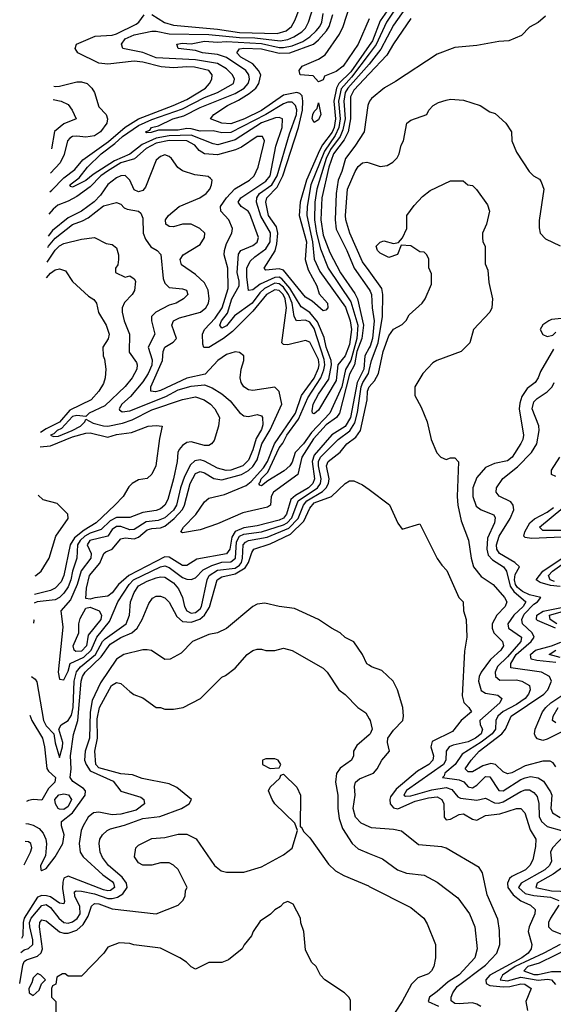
# Model space of a CAD drawing. Header units: inches. Extents: x 2348352 to 2479776, y 460422 to 613655.
# Tile 110 of 256: x 2348409 to 2350838, y 523698 to 528181. Entities that reach past the tile are written whole.
import ezdxf

# ---------------------------------------------------------------- set-up
doc = ezdxf.new("R2010")
doc.units = ezdxf.units.IN
doc.header["$MEASUREMENT"] = 0
doc.layers.add('C3542', color=7, linetype='Continuous')
doc.layers.add('C3552', color=7, linetype='Continuous')

msp = doc.modelspace()

# ---------------------------------------------------------------- linework, layer by layer
at = {"layer": 'C3542', "color": 4}
for points, elevation in [([(2350000, 528185.5), (2349949.2, 528070), (2349882, 527970), (2349850, 527945.1), (2349796.3, 527923.7), (2349790, 527908), (2349770, 527898), (2349745.2, 527925.2), (2349686, 527930), (2349682, 527950), (2349695.3, 527970), (2349770, 528001.6), (2349799.1, 528020.9), (2349864.8, 528115.2), (2349881.4, 528150), (2349910, 528239.3), (2349934.4, 528285.6), (2349968.4, 528370), (2349988.7, 528470), (2349997, 528483), (2350000, 528486)], 96), ([(2350000, 527978.9), (2349903.2, 527870), (2349890.9, 527850), (2349885, 527810), (2349890.1, 527730), (2349880.3, 527679.7), (2349867.6, 527650), (2349823.6, 527590), (2349803.8, 527550), (2349761.3, 527410), (2349753.1, 527350), (2349750.9, 527270), (2349759.8, 527210), (2349778.1, 527138.1), (2349813.8, 527050), (2349916.6, 526896.6), (2349948.1, 526790), (2349944.5, 526730), (2349916.4, 526630), (2349891.7, 526588.3), (2349874.8, 526510), (2349820.2, 526390), (2349738.1, 526301.9), (2349701.5, 526250), (2349663.7, 526210), (2349650, 526166.6), (2349639.5, 526150), (2349612.7, 526127.3), (2349538.7, 526081.3), (2349510, 526058), (2349501.6, 526061.6), (2349498, 526070), (2349504.2, 526075.8), (2349507.6, 526090), (2349538.3, 526121.7), (2349590, 526231.7), (2349607.1, 526252.9), (2349625.3, 526290), (2349678.3, 526361.7), (2349721.3, 526458.7), (2349779.5, 526550), (2349793.8, 526586.2), (2349797.9, 526610), (2349794.6, 526634.6), (2349750, 526775.8), (2349730, 526804.4), (2349710, 526812.6), (2349669.7, 526809.7), (2349658.9, 526830), (2349649.2, 526890), (2349633.3, 526930), (2349610, 526963.7), (2349590, 526978.8), (2349570, 526981.2), (2349523.1, 526956.9), (2349502.1, 526937.9), (2349467.1, 526890), (2349386.5, 526833.5), (2349350, 526786.6), (2349330, 526776), (2349320.7, 526790), (2349327.4, 526810), (2349354.9, 526845.1), (2349375.2, 526910), (2349408.7, 526970), (2349408.6, 526990), (2349399.3, 527030), (2349405.9, 527114.1), (2349416, 527130), (2349470, 527153), (2349490, 527168.2), (2349496.2, 527190), (2349457.4, 527297.4), (2349449.7, 527309.7), (2349417.2, 527330), (2349403.7, 527350), (2349416, 527370), (2349530, 527446), (2349549.8, 527470), (2349575.3, 527604.7), (2349604, 527690), (2349605.2, 527730), (2349590, 527736.3), (2349574, 527734), (2349510, 527711.4), (2349390, 527634), (2349311.8, 527611.8), (2349290, 527616.2), (2349190, 527655.9), (2349090, 527651.7), (2349030, 527642.5), (2348966.9, 527613.1), (2348911, 527569), (2348841, 527539), (2348743.9, 527476.1), (2348710, 527448.5), (2348650, 527419.3), (2348642, 527422), (2348637.2, 527430), (2348679.5, 527460.5), (2348718, 527510), (2348779.8, 527570), (2348842.3, 527617.7), (2348876.4, 527650), (2348950, 527699.3), (2349010, 527726.6), (2349150, 527775), (2349250, 527826.5), (2349310, 527850.3), (2349382, 527890), (2349387.3, 527910), (2349378.4, 527930), (2349350, 527958), (2349310, 527982), (2349210, 527999.1), (2349030, 528007.9), (2348970, 528031.2), (2348879, 528050), (2348872.3, 528070), (2348890, 528093.4), (2348930, 528112.3), (2349010, 528128.7), (2349030, 528128.7), (2349090, 528116.9), (2349270, 528113.5), (2349410, 528100.6), (2349479.1, 528099.1), (2349594.8, 528085.2), (2349630, 528091.1), (2349657.3, 528102.7), (2349693.5, 528126.5), (2349710, 528143.1), (2349724, 528170), (2349749.7, 528250)], 112), ([(2349010, 528205.7), (2349067.8, 528167.8), (2349110, 528155.8), (2349310, 528137.5), (2349410, 528123.1), (2349581.6, 528118.4), (2349622, 528130), (2349646, 528150), (2349662.2, 528177.8), (2349698, 528270)], 116), ([(2348546.3, 527397.8), (2348555.4, 527404.6), (2348610, 527461.6), (2348660.8, 527499.2), (2348696.9, 527543.1), (2348813.2, 527626.7), (2348890, 527692.6), (2348950, 527730.2), (2349107.3, 527790), (2349170, 527818.4), (2349255.6, 527870), (2349273.6, 527890), (2349283.6, 527910), (2349285.1, 527930), (2349269.7, 527949.7), (2349204.4, 527964.4), (2349170, 527967.4), (2349110, 527961.7), (2349053.6, 527966.4), (2348970, 527987.6), (2348930, 527991.9), (2348810, 527979.2), (2348770, 527983.9), (2348674, 528030), (2348662, 528050), (2348668, 528070), (2348753.1, 528106.9), (2348830, 528111), (2348850, 528116.5), (2348939.4, 528160.6), (2348951.6, 528170), (2348976.1, 528203.9)], 116), ([(2350000, 528025.5), (2349920.2, 527919.8), (2349873.2, 527866.8), (2349860.9, 527810), (2349868.1, 527730), (2349861.6, 527690), (2349845.7, 527654.3), (2349796.9, 527583.1), (2349735.1, 527430), (2349717.1, 527330), (2349716.3, 527290), (2349742.4, 527170), (2349750, 527090.8), (2349775.4, 527035.4), (2349892.5, 526872.5), (2349914, 526810), (2349919.3, 526770), (2349910, 526702.7), (2349891.1, 526650), (2349857.6, 526610), (2349850, 526539), (2349770, 526403.7), (2349750, 526386), (2349742, 526390), (2349740.1, 526400.1), (2349744.8, 526430), (2349770, 526476.4), (2349816.1, 526543.9), (2349827.9, 526610), (2349826.6, 526630), (2349803.7, 526690), (2349794.8, 526734.8), (2349765.2, 526805.2), (2349730, 526848.7), (2349690, 526874.3), (2349639.2, 526959.2), (2349601.7, 527001.7), (2349590, 527008.3), (2349570, 527007.9), (2349503.1, 526976.9), (2349470, 526951.6), (2349450, 526948), (2349442.8, 527010), (2349443.1, 527050), (2349458.7, 527081.3), (2349478.8, 527101.2), (2349530, 527137.4), (2349548.7, 527170), (2349551.2, 527211.2), (2349507.2, 527287.1), (2349487.4, 527350), (2349488.6, 527370), (2349501.5, 527390), (2349557.1, 527430), (2349581.9, 527470), (2349637.7, 527662.3), (2349668.7, 527750), (2349670.5, 527770.5), (2349665.1, 527790), (2349650, 527806.3), (2349630, 527805.7), (2349610, 527798.7), (2349530.3, 527750), (2349370, 527667.8), (2349330, 527666.4), (2349290, 527675), (2349230, 527673.5), (2349190, 527684.5), (2349170, 527685.2), (2349130, 527679), (2349041.3, 527678.7), (2349007.2, 527667.2), (2348986.2, 527666.2), (2348981.2, 527670), (2349002, 527678), (2349009.4, 527690), (2349041.3, 527698.7), (2349107, 527730), (2349156.2, 527743.8), (2349230, 527781.6), (2349390, 527844.7), (2349431.1, 527870), (2349449.7, 527890), (2349455.1, 527910), (2349452.6, 527930), (2349438, 527950), (2349350, 528009.8), (2349310, 528023.1), (2349242, 528030), (2349210, 528040.5), (2349130, 528049.6), (2349125.2, 528070), (2349150, 528073.7), (2349190, 528071.7), (2349250, 528083.2), (2349310, 528078.8), (2349350, 528082), (2349510, 528073.4), (2349590, 528055.3), (2349610, 528054.8), (2349650, 528063), (2349697.4, 528082.6), (2349730, 528102.8), (2349758.3, 528130), (2349775.1, 528150), (2349784, 528170), (2349790.8, 528209.2)], 108), ([(2350000, 528064.2), (2349916.4, 527943.6), (2349862.3, 527890), (2349850.7, 527870), (2349839.6, 527810), (2349847.3, 527730), (2349840.9, 527690), (2349831.5, 527668.5), (2349788.3, 527611.7), (2349774.3, 527585.7), (2349714.6, 527450), (2349686.5, 527350), (2349682, 527290), (2349714, 527170), (2349709.1, 527089.1), (2349722, 527042), (2349762, 526970), (2349772.7, 526932.7), (2349810.8, 526890), (2349811.1, 526868.9), (2349802, 526858), (2349790, 526855.3), (2349740.1, 526900.1), (2349710, 526918), (2349610, 527040.5), (2349590, 527046.2), (2349530, 527041.2), (2349522.7, 527050), (2349571.9, 527128.1), (2349579.8, 527160.2), (2349584.2, 527210), (2349577.5, 527237.5), (2349541.8, 527290), (2349528.9, 527351.1), (2349534.3, 527370), (2349581.3, 527418.7), (2349607.4, 527470), (2349678.4, 527690), (2349695.8, 527770), (2349698.4, 527810), (2349694.3, 527834.3), (2349684.9, 527844.9), (2349670, 527849.8), (2349610, 527838.2), (2349510, 527767.7), (2349432.2, 527730), (2349370, 527706.6), (2349330, 527709.7), (2349278, 527730), (2349293.2, 527750), (2349354.5, 527790), (2349405.2, 527814.8), (2349454.3, 527845.7), (2349483.5, 527870), (2349498.2, 527890), (2349507.1, 527930), (2349496.4, 527950), (2349470, 527979.7), (2349416.2, 528010), (2349396.9, 528030), (2349410, 528048), (2349430, 528051.8), (2349510, 528049.2), (2349590, 528029.5), (2349639.3, 528030), (2349746.3, 528070), (2349770, 528089.1), (2349805.8, 528130), (2349817.8, 528150), (2349834.8, 528205.2)], 104), ([(2350000, 527934.7), (2349930, 527861.1), (2349915.4, 527830), (2349915.5, 527730), (2349904.4, 527670), (2349886.3, 527633.7), (2349837, 527570), (2349815.7, 527510), (2349784.4, 527370), (2349779.4, 527270), (2349790, 527200.5), (2349821.6, 527121.6), (2349868.9, 527028.9), (2349934.8, 526934.8), (2349946.7, 526910), (2349974.4, 526790), (2349967.3, 526730), (2349943.9, 526670), (2349933.4, 526610), (2349910, 526567.6), (2349864.5, 526390), (2349851.3, 526370), (2349803.6, 526336.4), (2349747.2, 526272.8), (2349692.8, 526190), (2349676, 526110), (2349563.8, 526030), (2349554, 526010), (2349550.4, 525970), (2349537.7, 525962.3), (2349424.8, 525935.2), (2349310, 525885.1), (2349230, 525859.1), (2349150, 525844.5), (2349142.7, 525850), (2349154.5, 525870), (2349211.4, 525928.6), (2349250, 525986), (2349270, 526002.4), (2349340.9, 526019.1), (2349439.8, 526060.2), (2349462.2, 526077.8), (2349519.7, 526140.3), (2349537.5, 526170), (2349569.2, 526250), (2349663.9, 526390), (2349692.7, 526470), (2349750, 526548.9), (2349770, 526594), (2349773.1, 526610), (2349770, 526634), (2349730, 526713.2), (2349710, 526721.2), (2349630, 526700.7), (2349610, 526702.7), (2349602.7, 526710), (2349623.9, 526870), (2349617.2, 526910), (2349607.9, 526930), (2349590, 526948.8), (2349570, 526951.4), (2349532.9, 526930), (2349470, 526853.8), (2349378, 526762), (2349336.9, 526730), (2349270, 526688.4), (2349248, 526688), (2349243.3, 526703.3), (2349242, 526750), (2349249.7, 526770), (2349298.4, 526821.6), (2349331.3, 526868.7), (2349357.5, 526957.5), (2349357.3, 527050), (2349340.5, 527110), (2349341.3, 527130), (2349350, 527162.8), (2349375.1, 527210), (2349378, 527230), (2349360.7, 527270), (2349325.1, 527310), (2349323.6, 527330), (2349349.8, 527370), (2349389.2, 527410.8), (2349455.1, 527450), (2349477, 527470), (2349494.5, 527510), (2349519.7, 527610), (2349522.9, 527630), (2349514, 527650), (2349490, 527649.5), (2349418.8, 527601.2), (2349391.4, 527588.6), (2349310, 527565.5), (2349250, 527571.2), (2349226.3, 527586.3), (2349206, 527610), (2349169.8, 527629.8), (2349090, 527630.9), (2349030, 527619.6), (2348985.6, 527594.4), (2348932.3, 527547.7), (2348870, 527529.3), (2348808.6, 527491.4), (2348779, 527470), (2348730, 527420.3), (2348670, 527376.1), (2348630, 527355), (2348582.6, 527337.4), (2348561.3, 527318.7), (2348542.3, 527295.1)], 116), ([(2348564.5, 527878.9), (2348570, 527877.4), (2348590, 527878.3), (2348670, 527898), (2348690, 527898.4), (2348716, 527890), (2348737, 527870), (2348749.5, 527850), (2348770, 527784), (2348802.7, 527750), (2348809.5, 527730), (2348806, 527710), (2348777.4, 527670), (2348750, 527652.9), (2348710, 527646.7), (2348670, 527651.5), (2348650, 527648.8), (2348638, 527642), (2348626.3, 527630), (2348612, 527568), (2348593.5, 527530), (2348549.5, 527482.4)], 124), ([(2348562.2, 527817.2), (2348598, 527810), (2348630, 527795.3), (2348648.7, 527770), (2348666, 527730), (2348610, 527707.7), (2348568.1, 527671.9), (2348553.7, 527593.2)], 128), ([(2350000, 527806.7), (2349993.7, 527790), (2349977, 527670), (2349935.2, 527604.8), (2349891.7, 527550), (2349875.8, 527490), (2349859.3, 527450), (2349849.3, 527389.3), (2349845.2, 527270), (2349850, 527227.3), (2349899, 527130), (2349932.4, 527050), (2350000, 526952.4)], 124), ([(2350000, 526686.9), (2349980.2, 526650), (2349975.9, 526590), (2349945.4, 526530), (2349915.3, 526370), (2349891, 526329), (2349830, 526290.8), (2349750, 526198), (2349739.8, 526170), (2349750.9, 526090), (2349743.8, 526070), (2349723.2, 526050), (2349664.6, 526015.4), (2349643.8, 525996.2), (2349624.3, 525930), (2349610, 525911.9), (2349590, 525902.3), (2349490, 525877), (2349430, 525867.7), (2349390, 525850.6), (2349375, 525825), (2349366, 525770), (2349350.8, 525749.2), (2349215.8, 525724.2), (2349170, 525696.3), (2349150, 525696.4), (2349090, 525733.3), (2349070, 525735), (2348906.3, 525650), (2348859.5, 525610), (2348830, 525572), (2348810, 525556.9), (2348750.6, 525549.4), (2348730, 525542), (2348710, 525546), (2348712.7, 525592.7), (2348727.1, 525650), (2348773.6, 525706.4), (2348792.3, 525750), (2348801.4, 525758.6), (2348830, 525770.3), (2348870, 525817.6), (2348890, 525821.3), (2348930, 525817.8), (2348950, 525825.2), (2348990, 525857.8), (2349010, 525865.2), (2349050, 525867.8), (2349070, 525875.4), (2349112.8, 525910), (2349150, 525950.4), (2349159, 525970), (2349185, 526070), (2349210, 526114.6), (2349230, 526123.6), (2349250, 526118.3), (2349292.8, 526092.8), (2349330, 526085.6), (2349418.7, 526110), (2349450, 526128.6), (2349470, 526147), (2349490, 526176.4), (2349511.4, 526250), (2349550, 526313.7), (2349603, 526430), (2349590, 526488), (2349570, 526508.7), (2349470, 526492.7), (2349450, 526496), (2349430, 526509), (2349417.2, 526530), (2349412.7, 526550), (2349417.2, 526590), (2349429, 526630), (2349429, 526650), (2349410, 526665.2), (2349390, 526669.3), (2349350, 526657.4), (2349310.5, 526630), (2349252.7, 526567.3), (2349170, 526548.9), (2349050, 526492.4), (2349027.3, 526487.2), (2349006, 526490), (2349006.6, 526510), (2349059.2, 526630), (2349062.4, 526670), (2349069.6, 526690), (2349107.7, 526712.3), (2349123.7, 526730), (2349102, 526790), (2349109.6, 526810), (2349136.3, 526823.7), (2349231.8, 526850), (2349256.9, 526870), (2349268.3, 526890), (2349272, 526910), (2349267.1, 526950), (2349250, 526982.9), (2349210, 527020.5), (2349145.7, 527065.7), (2349139.5, 527090), (2349153.2, 527110), (2349230, 527157.6), (2349251.1, 527190), (2349251.5, 527210), (2349229.4, 527230), (2349190, 527249.7), (2349150.4, 527249.6), (2349110, 527238), (2349090, 527239.3), (2349074, 527250), (2349072.7, 527270), (2349086, 527290), (2349135.1, 527330), (2349229.2, 527370), (2349258.4, 527390), (2349275.1, 527410), (2349282, 527430), (2349285.2, 527450), (2349278.4, 527458.4), (2349266.6, 527466.6), (2349205.8, 527474.2), (2349150, 527493.3), (2349128.6, 527508.6), (2349099.5, 527550), (2349090, 527558.4), (2349070, 527565.6), (2349050, 527558), (2349030, 527542), (2348981.7, 527418.3), (2348970, 527402.9), (2348950, 527397.6), (2348930, 527407.3), (2348910.8, 527450.8), (2348890, 527471.1), (2348870, 527470.8), (2348850, 527461.5), (2348810, 527430.9), (2348777.4, 527382.6), (2348747.7, 527352.3), (2348690.8, 527309.2), (2348630, 527279.8), (2348558.6, 527221.4), (2348538.6, 527195.7)], 124), ([(2350000, 527037.5), (2349970, 527079.1), (2349911.8, 527210), (2349894, 527270), (2349892, 527290), (2349901.6, 527410), (2349935.5, 527490), (2349950, 527513.2), (2349970, 527529.2), (2349990, 527533.2), (2350000, 527529.9)], 128), ([(2348536.6, 527143.3), (2348540.6, 527150), (2348570, 527186), (2348650, 527248.3), (2348695, 527265), (2348720.2, 527279.8), (2348790, 527334.3), (2348850, 527349), (2348870, 527342), (2348885.1, 527325.1), (2348898.9, 527318.9), (2348949.4, 527309.4), (2348960.2, 527300.2), (2348970, 527278), (2348971.8, 527210), (2348982.4, 527182.4), (2349006.6, 527146.6), (2349035.3, 527130), (2349052, 527112), (2349062.9, 527002.9), (2349070, 526982), (2349090, 526961.2), (2349150, 526956), (2349168, 526950), (2349175.3, 526930), (2349155.3, 526910), (2349122, 526890), (2349090, 526880.7), (2349028.7, 526850), (2349009.5, 526830.5), (2349009.2, 526810), (2349023.7, 526750), (2348994.7, 526690), (2349012.9, 526632.9), (2349010, 526607.7), (2348994, 526570), (2348970, 526532.2), (2348914, 526466), (2348874, 526430), (2348862, 526410), (2348864.2, 526404.2), (2348875.5, 526395.5), (2348910, 526400.4), (2349073.9, 526466.1), (2349130, 526495.5), (2349190, 526513.1), (2349250, 526518.5), (2349285.7, 526505.7), (2349330, 526477), (2349366.5, 526446.5), (2349410, 526392.7), (2349430, 526378), (2349450, 526374.5), (2349490, 526383.7), (2349510, 526377.2), (2349515.1, 526370), (2349516.3, 526336.3), (2349510, 526314.8), (2349485.7, 526274.3), (2349470, 526222), (2349450, 526176.3), (2349424.5, 526150), (2349370, 526130.3), (2349349.1, 526129.1), (2349310, 526138.7), (2349250, 526171.7), (2349230, 526176.9), (2349206.7, 526173.3), (2349186, 526154), (2349158.9, 526101.1), (2349141.2, 526050), (2349122.4, 525970), (2349110, 525948), (2349070, 525913.6), (2349039.7, 525900.3), (2348984.8, 525895.2), (2348930, 525860.3), (2348910, 525858.5), (2348870, 525873.2), (2348850, 525874), (2348830, 525860.3), (2348809.8, 525830.2), (2348728.3, 525810), (2348715.8, 525790), (2348734.7, 525750), (2348733.5, 525730), (2348688.5, 525671.5), (2348670.8, 525610), (2348641.1, 525538.9), (2348596.2, 525490), (2348604.8, 525415.2), (2348584.5, 525210), (2348590, 525178), (2348610, 525175.3), (2348630, 525215.3), (2348639.1, 525250), (2348701.4, 525278.6), (2348735.2, 525310), (2348759.7, 525370), (2348818.7, 525441.3), (2348855.6, 525530), (2348908.2, 525610), (2348926.7, 525630), (2349050, 525689.8), (2349070, 525694), (2349090, 525686.2), (2349150, 525642), (2349170, 525633.3), (2349190, 525631.8), (2349210, 525639.3), (2349243.7, 525676.3), (2349283.7, 525696.3), (2349330, 525711.4), (2349370, 525712), (2349391.8, 525730), (2349396.8, 525803.2), (2349410.1, 525829.9), (2349430, 525838.3), (2349510.1, 525849.9), (2349610, 525880.6), (2349626.5, 525890), (2349647.4, 525912.6), (2349676.9, 525990), (2349764.2, 526050), (2349778.9, 526070), (2349782.2, 526090), (2349769.4, 526150), (2349769.4, 526170), (2349778.6, 526190), (2349858.9, 526270), (2349911.3, 526308.7), (2349934.2, 526345.8), (2349947.3, 526392.7), (2349963.5, 526510), (2349971, 526530), (2349997.1, 526570), (2350000, 526583.2)], 128), ([(2348534.1, 527077.8), (2348570, 527132.6), (2348590, 527151.1), (2348610, 527162), (2348690, 527182), (2348750, 527189), (2348802.7, 527162.7), (2348830, 527157.2), (2348850, 527142), (2348859.5, 527110), (2348859.3, 527090), (2348855.3, 527064.7), (2348846, 527050), (2348846, 527030), (2348888.9, 527008.9), (2348910, 527015.3), (2348930, 527002), (2348936, 526990), (2348931.9, 526948.1), (2348921.2, 526930), (2348885.8, 526894.2), (2348876, 526870), (2348876, 526850), (2348884.5, 526810), (2348909.6, 526750), (2348907.8, 526667.8), (2348940.7, 526620.7), (2348944.5, 526610), (2348942.9, 526590), (2348920.5, 526550), (2348890, 526510.5), (2348796.9, 526423.1), (2348725.2, 526390), (2348710, 526374.8), (2348670, 526378.6), (2348650, 526374.5), (2348599.6, 526320.4), (2348579.6, 526310), (2348564.9, 526295.1), (2348549.5, 526289.5), (2348563.8, 526283.8), (2348585.6, 526285.6), (2348648.2, 526310), (2348685.7, 526330), (2348706, 526350), (2348710, 526362), (2348744.1, 526344.1), (2348790, 526332.2), (2348810, 526331.1), (2348876.4, 526343.6), (2348920.8, 526359.2), (2349010, 526405.3), (2349150, 526452.6), (2349210, 526464.2), (2349249.2, 526450), (2349278, 526430), (2349297.6, 526410), (2349318.4, 526370), (2349314.5, 526330), (2349294.8, 526265.2), (2349282, 526250), (2349270, 526242.8), (2349250, 526242), (2349190, 526258.8), (2349170, 526256), (2349150, 526242.8), (2349135.6, 526224.4), (2349129.6, 526210), (2349126.3, 526170), (2349109.7, 526090), (2349084.1, 525995.9), (2349069.6, 525970), (2349050, 525954), (2349030, 525945.7), (2348970, 525937), (2348910, 525914.4), (2348850, 525914.9), (2348820.9, 525899.1), (2348779.7, 525860.3), (2348730, 525843.2), (2348705.6, 525830), (2348683.7, 525810), (2348671.7, 525790), (2348668.6, 525730), (2348649.9, 525670.1), (2348642.5, 525630), (2348630, 525598.4), (2348610.6, 525569.4), (2348590, 525550.3), (2348570, 525539.6), (2348489, 525530), (2348475.1, 525524.9)], 132), ([(2348531.3, 527005.5), (2348550, 527027), (2348570, 527042), (2348590, 527046.6), (2348617, 527037), (2348650, 526988.7), (2348722.5, 526922.5), (2348747, 526907), (2348759.3, 526890), (2348768.2, 526848.2), (2348802.9, 526790), (2348816, 526750), (2348812.3, 526727.7), (2348788, 526690), (2348788.7, 526651.3), (2348795.1, 526635.1), (2348801.2, 526590), (2348798, 526550), (2348790, 526524.7), (2348769.3, 526490), (2348735.1, 526450), (2348636.8, 526403.2), (2348590, 526349.4), (2348530, 526319), (2348504.6, 526301.9)], 136), ([(2348462.3, 525190.6), (2348478.9, 525178.9), (2348486.5, 525166.5), (2348517.4, 524990), (2348530, 524965.6), (2348564.5, 524930), (2348570, 524888), (2348590, 524822), (2348604, 524870), (2348604.9, 524890), (2348586.8, 524950), (2348598, 524970), (2348630.2, 524989.8), (2348645.1, 525014.9), (2348652.2, 525050), (2348656.6, 525170), (2348668.3, 525211.7), (2348685.8, 525234.2), (2348753.7, 525290), (2348786.5, 525350), (2348797.6, 525362.4), (2348893.7, 525430), (2348908.5, 525470), (2348914, 525530), (2348930, 525572.3), (2348950, 525603), (2348990, 525625.1), (2349030, 525639.7), (2349050, 525645.1), (2349070, 525643.5), (2349110, 525617.4), (2349132.6, 525590), (2349150.8, 525550.8), (2349159.1, 525510), (2349169.7, 525490), (2349190, 525479.2), (2349210, 525482), (2349230, 525498), (2349237.2, 525510), (2349263.2, 525630), (2349271.5, 525650), (2349310, 525675.2), (2349390, 525684.5), (2349410, 525698.2), (2349418.6, 525710), (2349423.5, 525730), (2349426.5, 525790), (2349437.3, 525802.7), (2349450.8, 525810), (2349535.7, 525824.3), (2349634.7, 525865.3), (2349677.1, 525910), (2349700.6, 525970), (2349715.9, 525990), (2349786.9, 526033.1), (2349804.9, 526050), (2349815.2, 526070), (2349817.6, 526090), (2349806, 526150), (2349813.7, 526170), (2349868.2, 526211.8), (2349898.4, 526250), (2349938.9, 526281.1), (2349960.3, 526310), (2349991.5, 526450), (2349993.1, 526490), (2350000, 526509.2)], 132), ([(2348502.1, 526236.3), (2348550, 526240.2), (2348650, 526281.7), (2348710, 526299.2), (2348730, 526300.4), (2348810, 526279.7), (2348850, 526292.2), (2348918.6, 526301.4), (2348994, 526330), (2349030, 526334), (2349058, 526330), (2349045.6, 526274.4), (2349028.7, 526150), (2349010, 526112), (2348990, 526092), (2348950, 526086.8), (2348921.2, 526070), (2348906.2, 526053.8), (2348879.5, 526010), (2348842.9, 525970), (2348757.4, 525890), (2348702.4, 525857.6), (2348658.5, 525821.5), (2348639, 525790), (2348609.8, 525650.2), (2348597.9, 525622.1), (2348570, 525593.1), (2348550, 525581.5), (2348476.6, 525564.6)], 136), ([(2348436.9, 524520.8), (2348450, 524519.7), (2348470, 524514), (2348497.9, 524497.9), (2348516.6, 524476.7), (2348528.3, 524450), (2348531.2, 524428.8), (2348526.5, 524373.5), (2348503.6, 524330), (2348505.2, 524310), (2348510, 524307), (2348530, 524316), (2348570, 524369.4), (2348604.9, 524430), (2348611.3, 524470), (2348598.9, 524510), (2348599.3, 524530), (2348650, 524569.7), (2348707.4, 524650), (2348708.4, 524670), (2348700.2, 524680.3), (2348651.8, 524711.8), (2348639.3, 524730), (2348642.8, 524770), (2348640.5, 524830), (2348653.5, 524926.5), (2348673.6, 524990), (2348689.3, 525170), (2348695.2, 525190), (2348707.9, 525210), (2348780.1, 525279.9), (2348821.7, 525338.3), (2348870, 525367.8), (2348919.3, 525390), (2348943.7, 525410), (2348967.2, 525450), (2348996.7, 525523.3), (2349013.2, 525546.8), (2349030, 525556), (2349050, 525556), (2349070, 525549.3), (2349090, 525529.2), (2349123.8, 525463.8), (2349150, 525441.1), (2349190, 525437.4), (2349228.8, 525451.2), (2349250.2, 525470), (2349273.8, 525506.2), (2349307.6, 525630), (2349330, 525643.9), (2349390, 525657.5), (2349435.2, 525684.8), (2349451.3, 525710), (2349465.4, 525754.6), (2349474.9, 525770), (2349550, 525794.4), (2349641.4, 525838.6), (2349702.7, 525897.3), (2349730, 525956.9), (2349750, 525980.9), (2349829.1, 526010.9), (2349890, 526068.7), (2349910, 526082), (2349930, 526082), (2349970, 526064), (2350000, 526041.8)], 136), ([(2348479.8, 525648.8), (2348482.7, 525650), (2348507.3, 525670), (2348543, 525730), (2348574.3, 525830), (2348629.2, 525910), (2348629, 525929), (2348579, 525979), (2348515.5, 525995.5), (2348493.7, 526015.6)], 144), ([(2350000, 525242), (2349990, 525248.7), (2349969, 525290), (2349930, 525348), (2349890, 525368.7), (2349868, 525390), (2349828, 525410), (2349769.4, 525449.4), (2349660.2, 525500.2), (2349590, 525509), (2349524.7, 525524.7), (2349490, 525519.3), (2349470, 525509.2), (2349350.4, 525409.6), (2349310, 525389.3), (2349270, 525382), (2349196, 525350), (2349143.5, 525296.5), (2349094, 525270), (2349070, 525268.7), (2349008.9, 525308.9), (2348990, 525312.7), (2348970, 525311.8), (2348882.8, 525290), (2348850, 525269.6), (2348777.7, 525162.3), (2348738.8, 525081.2), (2348730, 525028), (2348726.8, 524910), (2348706.5, 524850), (2348704.7, 524810), (2348711.1, 524790), (2348730, 524761.6), (2348834.5, 524714.5), (2348870, 524668.9), (2348961.3, 524641.3), (2348974.8, 524630), (2348977.3, 524610), (2348938.6, 524581.4), (2348870, 524563.1), (2348830, 524560.3), (2348770, 524573.1), (2348744.9, 524570), (2348721.1, 524550), (2348698, 524510), (2348689.2, 524490), (2348680.2, 524430), (2348684.9, 524390), (2348698.7, 524370), (2348787.3, 524287.3), (2348830, 524256.5), (2348836, 524250), (2348840.3, 524230), (2348823.2, 524216.8), (2348810, 524214.5), (2348790, 524218.9), (2348630, 524281.3), (2348610, 524272), (2348605.2, 524254.8), (2348604.7, 524224.7), (2348613.4, 524166.6), (2348610, 524155.3), (2348590, 524158.7), (2348550, 524186.6), (2348531.9, 524191.9), (2348510, 524192.8), (2348490, 524186), (2348429.5, 524090.5), (2348424.4, 524070), (2348423.6, 524010), (2348417, 523997.8)], 144), ([(2348472.2, 525449.6), (2348472.9, 525447.1), (2348471.5, 525432.7)], 132), ([(2348414.6, 523933.5), (2348430, 523946.4), (2348450, 523951.3), (2348468.7, 523970), (2348468.9, 523991.1), (2348454.7, 524050), (2348454.5, 524070), (2348461.5, 524090), (2348510, 524148.3), (2348530, 524152.1), (2348550, 524138.9), (2348587.1, 524090), (2348610, 524071), (2348630, 524066.8), (2348650, 524072.9), (2348671.4, 524088.6), (2348683.9, 524110), (2348683, 524143), (2348660.4, 524190), (2348658.8, 524210), (2348666, 524214), (2348690, 524213.5), (2348750, 524201), (2348810, 524179.8), (2348830, 524179.4), (2348854.3, 524185.7), (2348879.3, 524200.7), (2348898, 524230), (2348894.9, 524250), (2348876.2, 524276.2), (2348813, 524330), (2348786.1, 524366.1), (2348775.5, 524390), (2348770.6, 524430), (2348774, 524450), (2348786.8, 524470), (2348806.8, 524490), (2348822.6, 524497.4), (2348885.9, 524514.2), (2348970, 524544.7), (2349046.5, 524553.5), (2349146, 524590), (2349181, 524610), (2349191, 524630), (2349125.2, 524685.2), (2349090, 524702), (2348966.7, 524726.7), (2348923.4, 524743.4), (2348870, 524747.6), (2348770, 524774), (2348755.3, 524790), (2348751.8, 524850), (2348763.5, 524910), (2348762, 524998), (2348772, 525050), (2348826.7, 525150), (2348850, 525163.7), (2348870, 525159), (2348910, 525122), (2348929.3, 525109.3), (2348970, 525094), (2349030, 525049), (2349050, 525048.7), (2349070, 525042), (2349110, 525042), (2349154, 525050), (2349232, 525090), (2349330, 525188), (2349345.4, 525194.6), (2349390, 525228.7), (2349444.7, 525290), (2349470, 525308.7), (2349490, 525315.3), (2349510, 525315.3), (2349530, 525308.7), (2349570, 525308.7), (2349610, 525319), (2349650, 525308.7), (2349790, 525228.7), (2349808.7, 525210), (2349862, 525130), (2349890, 525108.7), (2349948.7, 525050), (2349984.7, 525024.7), (2350000, 524997.2)], 148), ([(2348455.6, 525014.3), (2348464.8, 524990), (2348513.5, 524910), (2348522.7, 524870), (2348532.3, 524772.3), (2348539.7, 524759.7), (2348572.7, 524730), (2348569.3, 524710), (2348539.7, 524680.3), (2348510, 524626.8), (2348470, 524630.4), (2348450, 524626), (2348440.7, 524622.1)], 136), ([(2350000, 524925.4), (2349943.9, 524876.1), (2349929.2, 524850), (2349929, 524830), (2349919, 524810), (2349867.6, 524772.4), (2349851.7, 524748.3), (2349847.3, 524710), (2349858, 524650), (2349857, 524590), (2349863.3, 524543.3), (2349878.7, 524498.7), (2349922.7, 524430), (2349950, 524405.2), (2350000, 524384.8)], 148), ([(2348409.2, 523792.5), (2348423.7, 523876.3), (2348430, 523893), (2348439.7, 523900.3), (2348490, 523917.2), (2348507.2, 523932.8), (2348513.1, 523950), (2348499.5, 524050), (2348500.5, 524070), (2348510, 524082.7), (2348530, 524078.4), (2348590, 524027.8), (2348610, 524021.3), (2348630, 524021.1), (2348670, 524035.8), (2348698.8, 524061.2), (2348720.4, 524099.6), (2348735.8, 524144.2), (2348750, 524156.3), (2348770, 524155.6), (2348830, 524132.8), (2349030, 524109.3), (2349130, 524148.7), (2349152, 524170), (2349162, 524190), (2349163.6, 524216.4), (2349172, 524230), (2349131.1, 524311.1), (2349110, 524332), (2349090, 524342), (2349050, 524342), (2349010, 524332), (2348970, 524332), (2348950, 524342), (2348932, 524370), (2348938, 524410), (2348950, 524422), (2349010, 524452.7), (2349070, 524457.2), (2349130, 524473.2), (2349170, 524473.2), (2349212.1, 524452.1), (2349295.3, 524330), (2349325.6, 524305.6), (2349350, 524299), (2349430, 524299), (2349510, 524324), (2349610, 524379), (2349650, 524408.7), (2349674, 524490), (2349662, 524522), (2349571.3, 524610), (2349558, 524630), (2349542, 524670), (2349550, 524686), (2349592.7, 524727.3), (2349598, 524742), (2349610, 524746), (2349670, 524686), (2349688, 524650), (2349686, 524506), (2349690, 524506), (2349703.1, 524483.1), (2349730, 524455.3), (2349815.5, 524335.5), (2349846.3, 524306.3), (2349884.1, 524284.1), (2349996.6, 524236.6), (2350000, 524234.9)], 152), ([(2350000, 524506), (2349963.1, 524523.1), (2349937.6, 524550), (2349927.8, 524590), (2349937, 524650), (2349932.7, 524690), (2349937.2, 524710), (2349955.6, 524724.4), (2350000, 524742.2)], 144), ([(2348429.7, 524332.4), (2348458.5, 524390), (2348465.1, 524410), (2348459.6, 524430), (2348450, 524437.4), (2348433.8, 524439.8)], 144), ([(2349915.3, 523670), (2349914.6, 523714.6), (2349908.9, 523728.9), (2349888, 523750), (2349798, 523810), (2349778, 523830), (2349758, 523870), (2349738, 523890), (2349710, 523946), (2349702, 524030), (2349688.9, 524068.9), (2349688, 524090), (2349654.6, 524154.6), (2349630, 524166), (2349610, 524158), (2349596.9, 524143.1), (2349570, 524128), (2349551.1, 524108.9), (2349503.5, 524076.5), (2349471.3, 524030), (2349464.7, 524010), (2349431.1, 523968.9), (2349422, 523950), (2349359.8, 523900.2), (2349330, 523888), (2349270, 523888), (2349210, 523858), (2349190, 523868), (2349168, 523890), (2349138, 523910), (2349050, 523953.2), (2348929.1, 523969.1), (2348910, 523975.3), (2348862, 523978), (2348810, 523958), (2348792, 523930), (2348690, 523826), (2348630, 523826), (2348616.4, 523836.4), (2348603.6, 523836.4), (2348578, 523822), (2348574, 523790), (2348558, 523782), (2348554, 523770), (2348554, 523730), (2348574, 523710), (2348574, 523630)], 156)]:
    msp.add_lwpolyline(points, dxfattribs=dict(at, elevation=elevation))
for points, elevation in [([(2349750, 527713.2), (2349740.7, 527730), (2349744, 527750), (2349750, 527764), (2349763.7, 527776.3), (2349770, 527802), (2349780.5, 527750), (2349770, 527726)], 96), ([(2348664.9, 525304.9), (2348657.6, 525310), (2348652.4, 525330), (2348678, 525390), (2348679.1, 525430), (2348685.1, 525454.9), (2348710, 525502), (2348730, 525506.8), (2348770.3, 525490.3), (2348782.3, 525470), (2348778.6, 525450), (2348721.4, 525378.6), (2348712.8, 525330), (2348690, 525306.2)], 124), ([(2349570, 524815.3), (2349530, 524815.3), (2349514, 524810), (2349514, 524790), (2349550, 524772), (2349590, 524774), (2349598, 524790), (2349586, 524810)], 152), ([(2348610, 524585.1), (2348590, 524585.7), (2348583.6, 524590), (2348571.5, 524610), (2348569.8, 524630), (2348587.9, 524652.1), (2348610, 524656.5), (2348631.3, 524651.3), (2348644.9, 524630), (2348630, 524598.7)], 132), ([(2348490, 523838), (2348470, 523818), (2348464.9, 523795.1), (2348451.3, 523770), (2348452, 523750), (2348470, 523738), (2348498, 523762), (2348508.4, 523791.6), (2348526, 523810), (2348506, 523830)], 156)]:
    msp.add_lwpolyline(points, close=True, dxfattribs=dict(at, elevation=elevation))
at = {"layer": 'C3552', "color": 4}
for points, elevation in [([(2350146.5, 528273.5), (2350078.9, 528170), (2350032.1, 528067.9), (2350000, 528025.5)], 108), ([(2350113.5, 528266.5), (2350050, 528175.4), (2350014.7, 528085.3), (2350000, 528064.2)], 104), ([(2350166.1, 528233.9), (2350110, 528156.9), (2350053.4, 528046.6), (2350000.5, 527979.5), (2350000, 527978.9)], 112), ([(2350802, 528198), (2350770, 528168.7), (2350730, 528148), (2350694, 528110), (2350635.3, 528084.7), (2350590, 528082), (2350490, 528064), (2350390, 528055.3), (2350310, 528024), (2350120.2, 527899.7), (2350069.1, 527870.9), (2350010, 527822), (2350001.3, 527810), (2350000, 527806.7)], 124), ([(2350190, 528187.3), (2350110, 528071.8), (2350080.6, 528019.4), (2350000, 527934.7)], 116), ([(2350000, 527529.9), (2350050, 527513.2), (2350082, 527518), (2350107.1, 527532.9), (2350127.1, 527552.9), (2350136, 527570), (2350146, 527610), (2350156, 527630), (2350171.3, 527710), (2350190, 527724), (2350262, 527750), (2350271.1, 527768.9), (2350292, 527790), (2350315.3, 527804.7), (2350350, 527815.3), (2350370, 527819), (2350430, 527815.3), (2350506, 527790), (2350550, 527762), (2350573.6, 527753.6), (2350622, 527710), (2350648, 527670), (2350648.7, 527630), (2350670, 527578), (2350728, 527490), (2350748, 527470), (2350774.6, 527454.6), (2350783.1, 527443.1), (2350795.3, 527410), (2350773.6, 527266.4), (2350773.6, 527233.6), (2350779, 527210), (2350803.2, 527183.2), (2350870, 527152.3)], 128), ([(2350000, 526509.2), (2350000.3, 526510), (2350023.6, 526536.4), (2350041.7, 526570), (2350064.4, 526670), (2350090, 526741.2), (2350110, 526772.7), (2350150, 526794), (2350167.9, 526812.1), (2350182.4, 526837.6), (2350241, 526890), (2350254.8, 526910), (2350283.6, 526976.4), (2350283.6, 527023.6), (2350271.6, 527051.6), (2350271.1, 527091.1), (2350262, 527110), (2350250, 527122), (2350230, 527124.7), (2350190, 527152), (2350146, 527154), (2350128.4, 527111.6), (2350090, 527098), (2350050, 527118), (2350038, 527130), (2350032, 527150), (2350050, 527168), (2350066.4, 527173.6), (2350110, 527162), (2350134, 527166), (2350151.6, 527188.4), (2350171.3, 527230), (2350171.3, 527290), (2350204.9, 527335.1), (2350243.5, 527376.5), (2350276.9, 527403.1), (2350370, 527448), (2350427.3, 527447.3), (2350448.7, 527428.7), (2350470, 527426), (2350488.4, 527408.4), (2350538, 527338), (2350548, 527310), (2350534, 527250), (2350515.3, 527210), (2350515.3, 527190), (2350518, 527170), (2350528, 527150), (2350528, 527070), (2350540.4, 527040.4), (2350544.7, 526984.7), (2350562, 526910), (2350559, 526870), (2350548.7, 526850), (2350475.3, 526770), (2350458, 526710), (2350418, 526670), (2350308.7, 526630), (2350290, 526618.8), (2350244, 526570), (2350208, 526510), (2350208, 526470), (2350236.5, 526416.5), (2350264, 526350), (2350282, 526270), (2350308.4, 526208.4), (2350326, 526190), (2350350, 526178), (2350370, 526186), (2350390, 526186), (2350407.3, 526167.3), (2350400.7, 526010), (2350402.9, 525970), (2350419.5, 525899.5), (2350451.7, 525811.7), (2350464.2, 525730), (2350475.6, 525690), (2350510, 525646.6), (2350564, 525610), (2350616, 525550), (2350626, 525530), (2350619.3, 525510), (2350580.7, 525470), (2350559.6, 525430), (2350559.6, 525410), (2350567, 525390), (2350606.6, 525350), (2350612, 525330), (2350599.5, 525310), (2350552.6, 525267.4), (2350509.8, 525210.2), (2350500.5, 525190), (2350498, 525170), (2350510, 525126.6), (2350530, 525114), (2350586.3, 525106.3), (2350604, 525090), (2350595.1, 525070), (2350504.2, 524990), (2350504.5, 524970), (2350516.3, 524950), (2350509.7, 524930), (2350484.7, 524910), (2350450, 524893.2), (2350381.8, 524878.2), (2350363.6, 524870), (2350351.2, 524850), (2350348.4, 524810), (2350337.7, 524790), (2350170, 524671.4), (2350158, 524650), (2350165.3, 524645.3), (2350190, 524646.6), (2350285.1, 524674.9), (2350350, 524685.1), (2350375.8, 524675.8), (2350403.1, 524643.1), (2350416.3, 524636.3), (2350490, 524627.6), (2350530, 524637), (2350570, 524615.4), (2350590, 524613.3), (2350610, 524619.2), (2350690, 524666.6), (2350710, 524674.3), (2350730, 524675.1), (2350750, 524662.9), (2350764.4, 524644.4), (2350772.2, 524612.2), (2350773.5, 524553.5), (2350784.2, 524530), (2350810, 524508), (2350875.3, 524490)], 132), ([(2350000, 526583.2), (2350010.2, 526630), (2350040.6, 526710), (2350060.9, 526830), (2350062.4, 526930), (2350057.6, 526957.6), (2350000, 527037.5)], 128), ([(2350000, 526952.4), (2350005.1, 526945.1), (2350010.2, 526930), (2350013, 526870), (2350023.2, 526810), (2350015.9, 526730), (2350004.6, 526695.4), (2350000, 526686.9)], 124), ([(2350890, 526822), (2350830, 526816), (2350818, 526810), (2350790, 526791.3), (2350778, 526770), (2350790, 526748), (2350810, 526738), (2350835.3, 526744.7), (2350850, 526758)], 128), ([(2350839.3, 526680.7), (2350780.1, 526579.9), (2350769.3, 526550), (2350755.1, 526530), (2350718.6, 526501.4), (2350694.8, 526465.3), (2350685.4, 526434.6), (2350683.5, 526410), (2350702.9, 526290), (2350699.5, 526270), (2350690, 526251), (2350651.6, 526190), (2350630, 526172.4), (2350570, 526160.5), (2350530, 526142), (2350490, 526097.3), (2350471.6, 526050), (2350471.8, 526010), (2350486.6, 525966.6), (2350510, 525949.4), (2350567, 525927), (2350573.6, 525913.6), (2350571.2, 525890), (2350538.8, 525821.2), (2350535.1, 525770), (2350542.4, 525742.4), (2350561.2, 525721.2), (2350611.5, 525690), (2350624.7, 525670), (2350641.2, 525601.2), (2350658.1, 525578.1), (2350712.4, 525530), (2350701.7, 525510), (2350659.1, 525470), (2350631.6, 525430), (2350634.5, 525410), (2350693.6, 525370), (2350689.7, 525350), (2350630, 525279.7), (2350584.4, 525235.6), (2350574.2, 525210), (2350575.8, 525190), (2350594.2, 525174.2), (2350670, 525174.7), (2350695.3, 525170), (2350729.2, 525150), (2350732.3, 525130), (2350725.1, 525110), (2350709.6, 525090), (2350670, 525062.3), (2350609.3, 525030.7), (2350585.4, 525010), (2350576.3, 524990), (2350574.5, 524950), (2350560.4, 524930), (2350510, 524891), (2350423.8, 524836.2), (2350391.1, 524790), (2350344.7, 524750), (2350342, 524738), (2350334, 524730), (2350410, 524719.3), (2350430.6, 524710.6), (2350450, 524688.2), (2350470, 524684), (2350490, 524695.1), (2350530, 524734.7), (2350550, 524733.6), (2350590, 524672), (2350609.7, 524669.7), (2350690, 524721.7), (2350710, 524729.7), (2350735.1, 524735.1), (2350769.7, 524729.7), (2350793.9, 524713.9), (2350825.9, 524665.9), (2350831.2, 524650), (2350826.9, 524590), (2350834, 524570), (2350868.7, 524548.7)], 128), ([(2350850, 524779), (2350836.9, 524796.9), (2350824.5, 524804.5), (2350790, 524805.6), (2350710, 524784.4), (2350650, 524752.6), (2350630, 524747.8), (2350610, 524757), (2350575.1, 524790), (2350554.2, 524794.2), (2350516.9, 524783.1), (2350470, 524756.9), (2350450, 524757), (2350437, 524770), (2350464, 524810), (2350501, 524850), (2350604.5, 524930), (2350620.4, 524950), (2350646.3, 525010), (2350794.5, 525110), (2350812.8, 525130), (2350829.4, 525169.4), (2350820.9, 525190), (2350784, 525210), (2350645.2, 525230), (2350645.1, 525250), (2350669.1, 525290), (2350737.2, 525350), (2350751.3, 525370), (2350741.7, 525390), (2350698.2, 525430), (2350694.2, 525450), (2350705.4, 525474.6), (2350750, 525519.2), (2350766.6, 525530), (2350781.2, 525550), (2350730, 525562), (2350697.9, 525577.9), (2350675.9, 525595.9), (2350665.4, 525610), (2350660.8, 525630), (2350665.1, 525654.9), (2350684.5, 525690), (2350663.7, 525710), (2350593.3, 525750), (2350581.4, 525770), (2350580.3, 525790), (2350592.4, 525830), (2350641.7, 525910), (2350658.3, 525950), (2350655.6, 525970), (2350645.3, 525985.3), (2350591.4, 526011.4), (2350578, 526030), (2350579.5, 526050), (2350608.6, 526091.4), (2350675.6, 526144.5), (2350738.7, 526210), (2350763, 526250), (2350774, 526310), (2350771.9, 526331.9), (2350741.3, 526410), (2350750, 526440.7), (2350764.1, 526455.9), (2350810, 526487), (2350832.6, 526510), (2350842.6, 526530)], 124), ([(2350850, 526101.3), (2350829.3, 526110), (2350829.6, 526130), (2350868.3, 526190)], 116), ([(2350000, 526041.8), (2350092.9, 525972.9), (2350130, 525888), (2350150, 525862), (2350230, 525886), (2350310, 525728), (2350330, 525698), (2350353.6, 525673.6), (2350408.7, 525550), (2350428, 525530), (2350428.7, 525490), (2350442, 525450), (2350444, 525370), (2350434.6, 525305.4), (2350422.7, 525102.7), (2350431.5, 525071.5), (2350454, 525050), (2350465.2, 525030), (2350418, 524990), (2350379.3, 524940.7), (2350286.1, 524893.9), (2350280.5, 524870), (2350293, 524830), (2350289.6, 524810), (2350271.8, 524790), (2350220.3, 524759.7), (2350122.6, 524677.4), (2350097.4, 524642.6), (2350093.5, 524630), (2350095.4, 524610), (2350110, 524593), (2350130, 524587.9), (2350210, 524622.3), (2350270, 524637.8), (2350310, 524642), (2350330.9, 524630.9), (2350340.5, 524610), (2350340.7, 524550), (2350350, 524538), (2350370, 524541.6), (2350410, 524562.4), (2350430, 524565.6), (2350470, 524540.9), (2350490, 524537), (2350530, 524556.9), (2350594.7, 524565.3), (2350670, 524589.5), (2350690, 524589.3), (2350709.3, 524570), (2350732.5, 524492.5), (2350758, 524450), (2350756.6, 524416.6), (2350744.4, 524355.6), (2350731.8, 524330), (2350711.8, 524310), (2350650, 524279.7), (2350639.2, 524270), (2350629.8, 524250), (2350631.7, 524230), (2350655.9, 524195.9), (2350690, 524169.7), (2350734, 524150), (2350755.1, 524130), (2350754, 524110), (2350727.6, 524050), (2350723.6, 524030), (2350740.7, 523970), (2350737.6, 523950), (2350723.5, 523930), (2350695.4, 523910), (2350548.9, 523830), (2350530.8, 523810), (2350532.2, 523792.2), (2350550, 523783.2), (2350610, 523776.9), (2350641, 523779), (2350690, 523791.5), (2350708, 523790), (2350738, 523770), (2350713.2, 523710), (2350721.2, 523670)], 136), ([(2350910, 525826.6), (2350739.3, 525819.3), (2350710, 525824.2), (2350703.6, 525830), (2350708.4, 525850), (2350731.1, 525890), (2350752, 525908), (2350810, 525938.9), (2350839.8, 525960.2)], 116), ([(2350956.1, 525856.1), (2350790, 525855.1), (2350775.1, 525870), (2350882, 525958)], 112), ([(2350870, 525600.6), (2350824.8, 525604.8), (2350778.7, 525618.7), (2350760.9, 525630), (2350790.8, 525670), (2350909.8, 525750)], 116), ([(2350843.4, 525623.4), (2350824.4, 525630), (2350816.4, 525650), (2350834.8, 525670), (2350930, 525738.3)], 112), ([(2350848.9, 525410), (2350766.1, 525446.1), (2350761.5, 525450), (2350762.5, 525470), (2350791.6, 525488.4), (2350890, 525508.2)], 116), ([(2350853.5, 525430), (2350824, 525450), (2350821.6, 525470), (2350890, 525488.9)], 112), ([(2350850, 525255), (2350762.7, 525262.7), (2350737.4, 525270), (2350734, 525290), (2350757.3, 525310), (2350830, 525330.1), (2350872.5, 525347.5)], 116), ([(2350870, 525276.5), (2350819.3, 525290), (2350849.4, 525310.6)], 112), ([(2350000, 524742.2), (2350019.3, 524750), (2350037, 524770), (2350057, 524810), (2350093.2, 524850), (2350082.7, 524890), (2350085.6, 524910), (2350110, 524945.5), (2350152.7, 524990), (2350156, 525010), (2350153.2, 525050), (2350128.7, 525130), (2350108.9, 525168.9), (2350058, 525218), (2350010, 525235.3), (2350000, 525242)], 144), ([(2350939.5, 524970), (2350810, 524904.8), (2350790, 524899.3), (2350766.4, 524906.4), (2350757.1, 524917.1), (2350752.8, 524930), (2350756, 524950), (2350789.7, 525030), (2350803.9, 525050), (2350826.4, 525070), (2350945.7, 525150)], 116), ([(2350850, 524979.6), (2350835.1, 524990), (2350838, 525010), (2350860.5, 525050)], 112), ([(2350000, 524997.2), (2350004, 524990), (2350013.2, 524950), (2350005.2, 524930), (2350000, 524925.4)], 148), ([(2350508.6, 523688.6), (2350490, 523698.7), (2350470, 523704), (2350410, 523699.3), (2350390, 523702.2), (2350373.4, 523713.4), (2350372.8, 523730), (2350380.4, 523750), (2350401.1, 523778.9), (2350530, 523876.5), (2350580.5, 523930), (2350594.7, 523970), (2350593.6, 524033.6), (2350585.8, 524085.8), (2350536.6, 524196.6), (2350516, 524296), (2350501.2, 524321.2), (2350350, 524409.3), (2350330, 524415.1), (2350224.5, 524424.5), (2350146.8, 524486.8), (2350110, 524494), (2350010, 524501.3), (2350000, 524506)], 144), ([(2350891.7, 524471.7), (2350834, 524410), (2350826, 524390), (2350829.6, 524350), (2350820.7, 524330), (2350799.6, 524310), (2350691.8, 524250), (2350679.7, 524230), (2350710, 524202.8), (2350750, 524193.2), (2350825.3, 524185.3), (2350862.7, 524170)], 132), ([(2350000, 524384.8), (2350060.2, 524360.2), (2350128.7, 524310), (2350170, 524295.1), (2350250, 524285.2), (2350310, 524254), (2350403.2, 524183.2), (2350456, 524110), (2350481.2, 524050), (2350492.3, 523950), (2350480.9, 523910), (2350410, 523832.4), (2350359.5, 523800.5), (2350310, 523755.5), (2350274, 523730), (2350268, 523710), (2350315.1, 523690)], 148), ([(2350891.5, 524330), (2350836.9, 524290), (2350764.2, 524250), (2350759.3, 524230), (2350830, 524213.9), (2350952, 524210)], 128), ([(2350000, 524234.9), (2350190, 524139), (2350248.7, 524090), (2350264.7, 524064.7), (2350302, 523970), (2350302, 523910), (2350294, 523870), (2350284, 523850), (2350270, 523836), (2350221.7, 523818.3), (2350192, 523790), (2350150, 523710.8), (2350118, 523662)], 152), ([(2350863.7, 524150), (2350825.6, 524090), (2350817, 524070), (2350816, 524050), (2350833.6, 524033.6), (2350895.3, 524010)], 132), ([(2350869.3, 523970), (2350795.1, 523930), (2350665.1, 523870), (2350606.3, 523830), (2350596, 523810), (2350630, 523805.4), (2350690, 523820.8), (2350770, 523808.2), (2350811.8, 523811.8), (2350829.6, 523809.6), (2350847.9, 523787.9)], 132), ([(2350921.8, 523958.2), (2350774.1, 523885.9), (2350721.6, 523870), (2350704.2, 523850), (2350750, 523833.6), (2350770, 523833.5), (2350830, 523847.7), (2350890, 523846.6)], 128)]:
    msp.add_lwpolyline(points, dxfattribs=dict(at, elevation=elevation))

doc.saveas('drawing.dxf')
